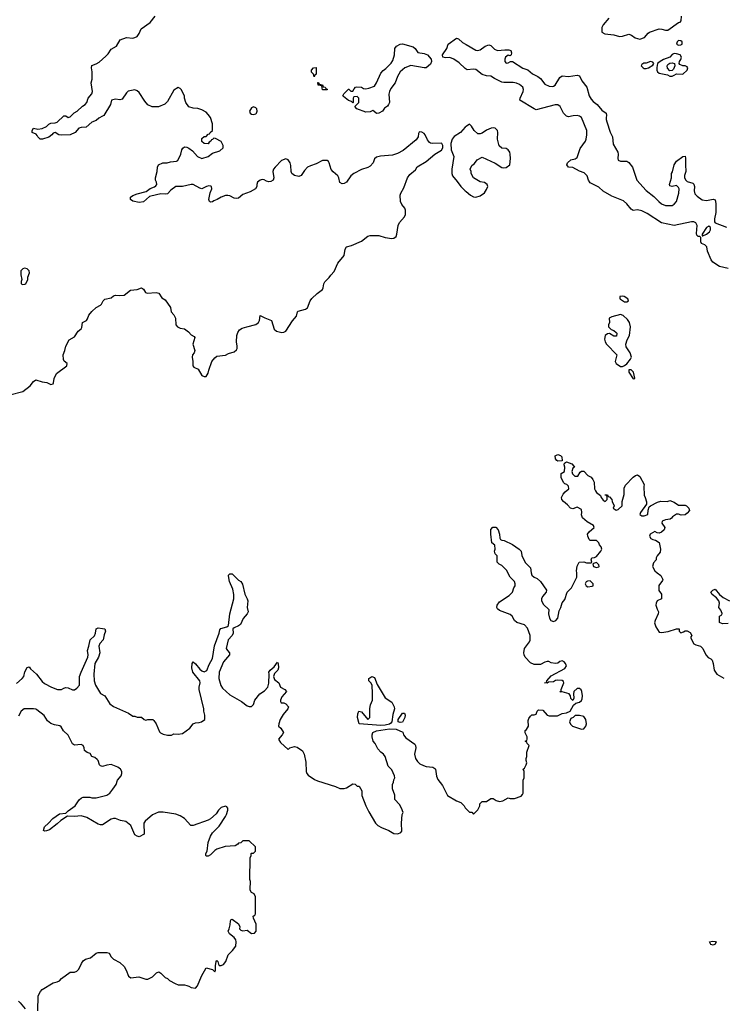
# Model space of a CAD drawing. Header units: inches. Extents: x 2396598 to 2566999, y 262085 to 451979.
# Tile 116 of 256: x 2425861 to 2432385, y 358932 to 368056. Entities that reach past the tile are written whole.
import ezdxf

# ---------------------------------------------------------------- set-up
doc = ezdxf.new("R2010")
doc.units = ezdxf.units.IN
doc.header["$MEASUREMENT"] = 0
for name, color, linetype in [('C4325', 7, 'Continuous'), ('C4326', 7, 'Continuous'), ('C4335', 7, 'Continuous'), ('C4336', 7, 'Continuous')]:
    doc.layers.add(name, color=color, linetype=linetype)

msp = doc.modelspace()

# ---------------------------------------------------------------- linework, layer by layer
at = {"layer": 'C4325', "color": 5, "elevation": 40}
for points in [[(2426029.1, 358870.9), (2426033.2, 359010), (2426052.7, 359050), (2426069, 359070), (2426170, 359130.5), (2426210, 359140.7), (2426229.5, 359150.5), (2426250, 359171.3), (2426328, 359230), (2426370, 359231.3), (2426390, 359238), (2426410, 359258), (2426432.7, 359310), (2426450, 359336), (2426470, 359351), (2426516.5, 359363.5), (2426570, 359404.7), (2426590, 359411.3), (2426670, 359411.3), (2426690, 359404.7), (2426710, 359372), (2426730.9, 359350.9), (2426790, 359318.8), (2426830, 359281), (2426847.3, 359250), (2426870, 359192), (2426890, 359178), (2426965.4, 359185.4), (2427030, 359164.7), (2427050, 359166), (2427092.5, 359187.5), (2427130, 359224.7), (2427150, 359232), (2427170, 359222), (2427210, 359182), (2427230.9, 359170.9), (2427250, 359152), (2427303.6, 359123.6), (2427331.6, 359111.6), (2427390, 359111.3), (2427410, 359106.8), (2427430, 359101), (2427450, 359086.8), (2427490, 359081), (2427510, 359104.7), (2427545.6, 359194.4), (2427588.9, 359271.1), (2427650, 359254), (2427670, 359234), (2427678, 359250), (2427678, 359290), (2427684, 359330), (2427690, 359338), (2427698, 359330), (2427703.6, 359303.6), (2427712, 359292), (2427730, 359291.3), (2427750, 359301), (2427772.7, 359330), (2427794, 359390), (2427835.3, 359430), (2427866, 359470), (2427868.7, 359510), (2427864, 359530), (2427848.7, 359550), (2427805.6, 359585.6), (2427794, 359610), (2427804, 359630), (2427813.2, 359670), (2427815.3, 359704.7), (2427822, 359718), (2427830, 359722), (2427890, 359678), (2427901, 359650), (2427898.8, 359630), (2427910, 359618.8), (2427930, 359614), (2427970, 359618), (2428011.7, 359588.3), (2428038, 359590), (2428054, 359610), (2428054.6, 359674.6), (2428028, 359730), (2428026, 359750), (2428042, 359758), (2428046, 359770), (2428047.3, 359927.3), (2428034.6, 359954.6), (2428008.9, 359968.9), (2427998, 359990), (2427998.5, 360000)], [(2425850, 358960.4), (2425866.6, 358946.6), (2425910.7, 358890)]]:
    msp.add_lwpolyline(points, dxfattribs=at)
at = {"layer": 'C4326', "color": 5}
for points, elevation in [([(2425770, 364580.7), (2425890, 364610.6), (2425958, 364662), (2425990, 364702.8), (2426010, 364718.8), (2426070, 364699.1), (2426112.8, 364692.8), (2426150, 364674.8), (2426170, 364682.8), (2426176, 364690), (2426179.3, 364730), (2426203.6, 364776.4), (2426299, 364850), (2426302, 364870), (2426273.2, 364893.2), (2426266.3, 364906.3), (2426262.7, 364950), (2426279, 364990), (2426288.7, 365030), (2426319, 365090), (2426370, 365118), (2426404, 365170), (2426430, 365192), (2426436, 365204), (2426442, 365250), (2426479, 365270), (2426490, 365284.7), (2426502.4, 365317.6), (2426530, 365351), (2426569.5, 365390.5), (2426610, 365411), (2426619.5, 365420.5), (2426634, 365450), (2426650, 365466), (2426710, 365478), (2426730, 365496), (2426750, 365502.8), (2426790, 365500.7), (2426830, 365504.9), (2426889.6, 365550.4), (2426950, 365554.8), (2426990, 365571), (2427010, 365558), (2427028, 365528), (2427041.6, 365521.6), (2427127.1, 365527.1), (2427150, 365522), (2427179.8, 365479.8), (2427210, 365461), (2427258.8, 365390), (2427266, 365350), (2427290, 365321), (2427304.9, 365290), (2427307.7, 365230), (2427322.8, 365210), (2427350, 365197.3), (2427390, 365190.7), (2427425.1, 365165.1), (2427450, 365136), (2427479.8, 365119.8), (2427484.7, 365110), (2427467.7, 365050), (2427486, 364990), (2427478, 364970), (2427462.8, 364950), (2427458.8, 364930), (2427467.3, 364890), (2427466.8, 364850), (2427474.8, 364834.8), (2427516.3, 364816.3), (2427550, 364758.8), (2427570, 364750.8), (2427590, 364751), (2427610, 364782), (2427615.1, 364810), (2427644, 364890), (2427670, 364922.8), (2427690, 364937.3), (2427770, 364946), (2427796, 364964), (2427850, 364978.4), (2427870, 364997.3), (2427876.9, 365010), (2427878.4, 365030), (2427872.3, 365070), (2427874.5, 365130), (2427882.4, 365157.6), (2427897.5, 365182.5), (2427922.9, 365197.1), (2427968.5, 365211.6), (2428050, 365230.5), (2428074.5, 365250), (2428083.7, 365270), (2428090, 365314), (2428132.4, 365292.4), (2428194.8, 365270), (2428219.1, 365190), (2428242.8, 365170), (2428290, 365158.4), (2428310, 365160.5), (2428329.6, 365170.4), (2428390, 365266), (2428426, 365310), (2428435.3, 365350), (2428443.2, 365356.8), (2428510, 365374), (2428530, 365386.8), (2428554.5, 365450), (2428570, 365473.4), (2428620.1, 365519.9), (2428670, 365556), (2428676.2, 365570), (2428682, 365610), (2428690, 365626), (2428730, 365666), (2428745.2, 365690), (2428776.3, 365723.7), (2428810, 365799.1), (2428869.6, 365870), (2428879.3, 365930), (2428889.6, 365950.4), (2428937.2, 365962.8), (2429030, 366003), (2429090, 366050.8), (2429110, 366057.3), (2429190, 366056.3), (2429250, 366037.3), (2429310, 366027.3), (2429330, 366031), (2429350, 366046), (2429358, 366070), (2429369.6, 366150), (2429383.3, 366176.7), (2429429.4, 366230), (2429438, 366250), (2429438, 366290), (2429432.3, 366310), (2429404.4, 366344.4), (2429392.7, 366370), (2429389.3, 366430), (2429394, 366450), (2429422.7, 366497.3), (2429456, 366590), (2429478.9, 366621.1), (2429530, 366666), (2429546.8, 366693.2), (2429630, 366741.6), (2429709.6, 366810.4), (2429771.9, 366848.1), (2429784, 366870), (2429784, 366890), (2429775.3, 366910), (2429770, 366912.7), (2429690, 366909.3), (2429670, 366912.7), (2429659.5, 366919.5), (2429641.6, 366941.6), (2429619, 366990), (2429610, 367002), (2429590, 367014), (2429570, 367018), (2429565.4, 367014.6), (2429558, 367002), (2429554.8, 366970), (2429538, 366942), (2429416.9, 366843.1), (2429364.4, 366815.6), (2429318, 366802), (2429207.1, 366792.9), (2429170, 366782.4), (2429151.6, 366768.4), (2429137.3, 366730), (2429110, 366697.7), (2429090, 366687.1), (2429030, 366668.5), (2428958.4, 366630), (2428931.2, 366608.8), (2428890, 366551.8), (2428870, 366538), (2428850, 366535.6), (2428827.9, 366547.9), (2428819.8, 366590), (2428810, 366609.5), (2428766.2, 366646.2), (2428748.3, 366668.3), (2428729.6, 366729.6), (2428723.2, 366743.2), (2428712.1, 366752.1), (2428670, 366752), (2428610, 366720.5), (2428556.7, 366703.3), (2428530.2, 366689.8), (2428501.2, 366658.8), (2428470, 366614), (2428450, 366603.6), (2428410, 366613.6), (2428384.5, 366630), (2428377.6, 366650), (2428376.1, 366703.9), (2428369.6, 366730), (2428350, 366758.4), (2428330, 366766), (2428288, 366750), (2428228.2, 366690), (2428214.4, 366670), (2428208.9, 366650), (2428217.1, 366590), (2428210, 366569.3), (2428190, 366557), (2428170, 366554.5), (2428150, 366559.5), (2428128, 366572), (2428110, 366574.5), (2428090, 366569.2), (2428066, 366550), (2428058.8, 366530), (2428058.8, 366510), (2428046, 366490), (2427999, 366461), (2427930, 366435.1), (2427890, 366403.7), (2427870, 366399.5), (2427850, 366402.9), (2427810, 366423.6), (2427790, 366427.8), (2427770, 366426), (2427727.5, 366412.5), (2427691, 366390), (2427661.1, 366378.9), (2427650, 366369), (2427630, 366364), (2427622, 366370), (2427615.3, 366390), (2427626.8, 366453.2), (2427641.2, 366490), (2427639, 366510), (2427634.5, 366514.5), (2427616, 366516), (2427592, 366510), (2427550, 366489.5), (2427530, 366493.6), (2427470, 366527.8), (2427450, 366529.6), (2427370, 366511.5), (2427310, 366509.7), (2427262.4, 366477.6), (2427230, 366442), (2427210, 366438.7), (2427170, 366442), (2427078, 366422), (2427063.6, 366416.4), (2427010, 366369.6), (2426970, 366362.7), (2426910, 366373.6), (2426887, 366390), (2426888.2, 366411.8), (2426910, 366428), (2426950, 366444), (2427034.9, 366465.1), (2427070, 366493.4), (2427111.3, 366508.7), (2427122.5, 366517.5), (2427132, 366530), (2427129.2, 366550), (2427119.3, 366570), (2427119.3, 366590), (2427137.2, 366650), (2427139, 366690), (2427149.1, 366710.9), (2427189.1, 366730.9), (2427228.9, 366731.1), (2427260.2, 366739.8), (2427314.6, 366745.4), (2427328.4, 366751.6), (2427354, 366810), (2427364, 366850), (2427373.6, 366866.4), (2427390, 366878), (2427410, 366876), (2427430, 366866.8), (2427462, 366842), (2427511, 366790), (2427550, 366770.8), (2427608, 366790), (2427650, 366818), (2427718, 366842), (2427748, 366870), (2427748, 366890), (2427730, 366926), (2427676.4, 366956.4), (2427662, 366958), (2427650, 366946), (2427638, 366942), (2427634, 366930), (2427618, 366922), (2427610, 366906), (2427570, 366908), (2427550, 366926), (2427550, 366954), (2427570, 366974), (2427590, 366974), (2427610, 366994), (2427622, 366998), (2427626, 367010), (2427648, 367030), (2427648.7, 367090), (2427628.9, 367148.9), (2427610, 367178), (2427590, 367198), (2427550, 367222), (2427513.6, 367233.6), (2427470, 367235.3), (2427428.9, 367248.9), (2427402, 367290), (2427388.9, 367328.9), (2427388, 367350), (2427358, 367410), (2427350, 367418), (2427330, 367428), (2427290, 367402), (2427230, 367298), (2427205.4, 367274.6), (2427148.9, 367248.9), (2427090, 367249.2), (2427050, 367268.7), (2427020.1, 367300.1), (2426970, 367382), (2426950, 367397.2), (2426930, 367405.2), (2426867.5, 367392.5), (2426850, 367378), (2426810, 367319), (2426790, 367312.7), (2426750, 367320.9), (2426711.3, 367310), (2426702.8, 367270), (2426640.7, 367170), (2426630, 367160.9), (2426595.5, 367144.5), (2426570, 367122.7), (2426530, 367107), (2426478.3, 367061.7), (2426430, 367056.9), (2426410.3, 367049.7), (2426375.5, 367010), (2426330, 366989.7), (2426245.7, 366985.7), (2426224, 366990), (2426190, 367009.4), (2426170, 367005.2), (2426159.1, 366990), (2426131.3, 366968.7), (2426071.3, 366950), (2426050, 366949.6), (2426029, 366970), (2426024, 366984), (2426014, 366994), (2425978, 367010), (2425975.3, 367030), (2425989.3, 367050.7), (2426030, 367042), (2426070, 367046.8), (2426110, 367066.8), (2426130, 367086.8), (2426150, 367098.8), (2426190, 367101), (2426210, 367106.8), (2426270, 367166), (2426290, 367164.7), (2426310, 367151.3), (2426330, 367156), (2426366.3, 367193.7), (2426394.5, 367210), (2426444.4, 367255.6), (2426469.3, 367270), (2426484.5, 367290), (2426494.5, 367330), (2426529.2, 367370), (2426535.1, 367390), (2426524, 367470), (2426534, 367506), (2426534.5, 367574.5), (2426526.6, 367610), (2426529.6, 367630.4), (2426570, 367646), (2426596.4, 367663.6), (2426660.6, 367719.4), (2426680.4, 367739.6), (2426710, 367783), (2426758.4, 367810), (2426794, 367870), (2426850, 367890.4), (2426910, 367886.4), (2426930, 367890.5), (2426950, 367901.6), (2426970, 367927.3), (2426988.2, 367971.8), (2427069.4, 368030), (2427116, 368090)], 60), ([(2430000, 367598), (2429990, 367603.7), (2429936.1, 367656.1), (2429886.6, 367690), (2429850, 367704.7), (2429810, 367701.4), (2429785.7, 367710), (2429781.1, 367730), (2429820.9, 367790), (2429832.7, 367830), (2429910, 367884.9), (2429930, 367880.4), (2429965.5, 367845.5), (2430000, 367825.8)], 40), ([(2430000, 367066.3), (2429990, 367059), (2429948.6, 367011.4), (2429890, 366975.1), (2429870, 366948.7), (2429859.3, 366910), (2429860.7, 366850), (2429886.8, 366790), (2429868.1, 366671.9), (2429868, 366630), (2429874, 366610), (2429918.4, 366558.4), (2429950.8, 366510), (2429990, 366470.8), (2430000, 366462.8)], 60), ([(2425830, 361906), (2425883.7, 361950), (2425899.5, 361970), (2425910, 362012), (2425930, 362054), (2425950, 362058), (2425961.3, 362041.3), (2426015.5, 361990), (2426070, 361923), (2426090, 361906.4), (2426156, 361870), (2426211.5, 361848.5), (2426248, 361850), (2426270, 361862.8), (2426290, 361867.3), (2426310, 361864), (2426350, 361847.3), (2426370, 361847.3), (2426390, 361861), (2426416, 361890), (2426416, 361970), (2426429.5, 362010.5), (2426492.1, 362147.9), (2426495.1, 362170), (2426489.4, 362210), (2426502.7, 362250), (2426514, 362310), (2426553.6, 362346.4), (2426564, 362370), (2426570, 362412), (2426590, 362421), (2426630, 362416), (2426651.3, 362410), (2426658, 362390), (2426644, 362356), (2426634.8, 362310), (2426605.2, 362274.8), (2426594.8, 362250), (2426602.8, 362190), (2426590.7, 362150), (2426557.3, 362090), (2426548, 361990), (2426553, 361930), (2426563.8, 361890), (2426610, 361811), (2426651.3, 361790), (2426695.3, 361715.3), (2426730.9, 361690.9), (2426870, 361631.3), (2426910, 361602), (2426930, 361602), (2426950, 361592), (2426991.6, 361591.6), (2427014, 361570), (2427030, 361564.7), (2427050, 361572), (2427094, 361570), (2427103.6, 361563.6), (2427126, 361530), (2427156.9, 361456.9), (2427167.1, 361447.1), (2427190, 361436), (2427230, 361426.8), (2427270, 361426.8), (2427290, 361438), (2427330, 361434.8), (2427370, 361440.7), (2427439, 361490), (2427470, 361532), (2427490, 361542), (2427523.6, 361543.6), (2427546, 361550), (2427578, 361570), (2427578, 361610), (2427568.7, 361650), (2427568.7, 361670), (2427526, 361850), (2427525.2, 361870), (2427534.5, 361910), (2427532, 361930), (2427467.6, 362010), (2427458.4, 362050), (2427461.2, 362090), (2427470, 362104.7), (2427490, 362086.8), (2427530, 362037.3), (2427550, 362022), (2427570, 362014), (2427595.9, 362024.1), (2427618, 362082), (2427650, 362138), (2427666.7, 362253.3), (2427709.4, 362370), (2427717, 362403), (2427725.8, 362414.2), (2427782, 362430), (2427796.6, 362443.4), (2427809, 362550), (2427846, 362690), (2427846, 362730), (2427838, 362778), (2427806, 362850), (2427798, 362902), (2427798, 362910), (2427810, 362922), (2427830, 362922), (2427890, 362862), (2427912, 362850), (2427926.4, 362826.4), (2427950, 362732), (2427971, 362689), (2427974.8, 362670), (2427971, 362610), (2427978, 362570), (2427971.3, 362550), (2427932.8, 362507.2), (2427907.5, 362452.5), (2427890, 362439), (2427850, 362422), (2427838, 362410), (2427840.5, 362370), (2427830.5, 362350), (2427792.7, 362310), (2427776.3, 362230), (2427787.3, 362210), (2427806.8, 362190), (2427807.3, 362170), (2427750, 362106), (2427710.4, 362010), (2427708.2, 361951.8), (2427727.3, 361887.3), (2427742.5, 361862.5), (2427810, 361798.8), (2427918.5, 361738.5), (2427970, 361698), (2427990, 361691.3), (2428010, 361692), (2428028, 361710), (2428042, 361750), (2428089, 361810), (2428130, 361838), (2428160.9, 361870), (2428171.5, 361908.5), (2428173.2, 361990), (2428169.6, 362010.4), (2428184, 362030), (2428219.1, 362060.9), (2428250, 362102), (2428256, 362090), (2428260.7, 362050), (2428254, 362030), (2428222, 361998), (2428213, 361970), (2428223.4, 361943.4), (2428262.8, 361910), (2428278, 361870), (2428318, 361850), (2428336, 361830), (2428290, 361782), (2428278.8, 361750), (2428279.6, 361739.6), (2428286.8, 361726.8), (2428310, 361726), (2428330, 361716), (2428354, 361690), (2428347.3, 361670), (2428302.8, 361617.2), (2428277.3, 361570), (2428262.8, 361530), (2428261, 361510), (2428281, 361490), (2428306, 361450), (2428296, 361430), (2428262, 361390), (2428263.6, 361383.6), (2428278.8, 361358.8), (2428350, 361294), (2428366, 361310), (2428410, 361321), (2428434.4, 361314.4), (2428482, 361282), (2428498, 361250), (2428514.8, 361174.8), (2428516.3, 361090), (2428524, 361070), (2428536.1, 361056.1), (2428595.2, 361015.2), (2428622, 361002), (2428790.5, 360950.5), (2428830, 360931.3), (2428870, 360931.3), (2428890, 360938), (2428950, 360974), (2428971.3, 360971.3), (2428990, 360954), (2429010, 360954), (2429034, 360910), (2429032.7, 360867.3), (2429070.8, 360770), (2429096.7, 360716.7), (2429160.3, 360610), (2429181.3, 360590), (2429215.2, 360570), (2429282.2, 360542.2), (2429330, 360516.1), (2429366.6, 360513.4), (2429394.9, 360525.1), (2429403.2, 360536.8), (2429401.2, 360610), (2429408.7, 360690), (2429415.3, 360710), (2429402, 360750), (2429383.1, 360783.1), (2429338, 360830), (2429338, 360870), (2429318, 360930), (2429318, 360970), (2429328, 360990), (2429329, 361011), (2429339, 361030), (2429335.3, 361050), (2429310, 361106), (2429278, 361138), (2429248, 361230), (2429235.3, 361250), (2429208.9, 361268.9), (2429180.2, 361300.2), (2429158, 361350), (2429138, 361370), (2429128.7, 361410), (2429128.7, 361430), (2429135.3, 361450), (2429170, 361467.3), (2429290, 361485.5), (2429350, 361480.5), (2429412.8, 361452.8), (2429421, 361430), (2429442.5, 361402.5), (2429523.5, 361343.5), (2429531.3, 361330), (2429534.8, 361310), (2429520.7, 361250), (2429530.8, 361210), (2429550, 361181), (2429570, 361161), (2429604.5, 361144.5), (2429630, 361134.8), (2429690, 361130.8), (2429710, 361118), (2429714.8, 361110), (2429725.2, 361045.2), (2429736.8, 361016.8), (2429781.1, 360961.1), (2429828.2, 360868.2), (2429910, 360818), (2429950, 360802), (2429982, 360770), (2429991.6, 360751.6), (2430000, 360743.4)], 40), ([(2427998.5, 360000), (2428002, 360070), (2427995.3, 360090), (2427998, 360290), (2428006, 360310), (2428006, 360330), (2428010, 360334), (2428030, 360334), (2428046, 360350), (2428046, 360390), (2427990, 360446), (2427930, 360446), (2427911.6, 360428.4), (2427890, 360426), (2427883.6, 360416.4), (2427859.6, 360400.4), (2427766.4, 360393.6), (2427690, 360368.7), (2427670, 360358), (2427630, 360318), (2427610, 360306), (2427590, 360306), (2427588, 360310), (2427588, 360330), (2427598, 360350), (2427608.9, 360431.1), (2427628.7, 360490), (2427650, 360522), (2427710, 360582), (2427770, 360671), (2427779.5, 360690), (2427789.4, 360730), (2427789.3, 360749.3), (2427781.2, 360761.2), (2427768.9, 360768.9), (2427730, 360754.5), (2427705.5, 360730), (2427683.8, 360696.2), (2427630.5, 360649.5), (2427610, 360637.2), (2427468.9, 360588.9), (2427448, 360590), (2427390, 360655.3), (2427350, 360679), (2427310, 360692.7), (2427190, 360713.2), (2427147.5, 360712.5), (2427091.1, 360688.9), (2427024.7, 360630), (2427011.3, 360610), (2427014, 360510), (2426970, 360484), (2426950, 360488.7), (2426930, 360502), (2426890, 360588.7), (2426845.6, 360625.6), (2426796.5, 360636.5), (2426750, 360654), (2426730, 360654), (2426710, 360648.7), (2426630, 360595.3), (2426610, 360595.3), (2426590, 360602), (2426484.7, 360664.7), (2426430, 360679), (2426370, 360673.2), (2426304.7, 360675.3), (2426243.1, 360636.9), (2426210, 360605.2), (2426138, 360550), (2426110, 360539), (2426090, 360538), (2426082, 360542), (2426090, 360578), (2426128.7, 360610), (2426167, 360653), (2426230, 360696.3), (2426290, 360702), (2426310, 360724.7), (2426374, 360770), (2426413.6, 360826.4), (2426434.6, 360845.4), (2426450, 360851.3), (2426510, 360851.3), (2426530, 360844.7), (2426570, 360846), (2426670, 360871.3), (2426695.3, 360890), (2426726, 360926), (2426755.3, 360970), (2426768.7, 361010), (2426802, 361050), (2426808.7, 361070), (2426808.7, 361090), (2426795.3, 361110), (2426770, 361129), (2426710, 361154), (2426670, 361149), (2426630, 361135.3), (2426610, 361142), (2426602, 361150), (2426588.7, 361190), (2426580.2, 361200.2), (2426558, 361218), (2426530, 361228.7), (2426515.3, 361255.3), (2426485.6, 361265.6), (2426462.7, 361282.7), (2426459.3, 361310), (2426450, 361331.8), (2426430, 361338.4), (2426370, 361334.5), (2426350, 361346), (2426310, 361425.2), (2426267.7, 361467.7), (2426244.8, 361504.8), (2426233.1, 361513.1), (2426182.3, 361522.3), (2426150, 361535.1), (2426120, 361560), (2426086.9, 361606.9), (2426020.1, 361660.1), (2426010, 361666.6), (2425990, 361669.4), (2425902, 361670), (2425876, 361650), (2425850, 361602)], 40)]:
    msp.add_lwpolyline(points, dxfattribs=dict(at, elevation=elevation))
for points, elevation in [([(2429610, 367609.5), (2429488.7, 367631.3), (2429431.3, 367610), (2429390, 367572.7), (2429363.8, 367530), (2429343, 367470), (2429301.4, 367418.6), (2429288.7, 367390), (2429284.7, 367364.7), (2429290.4, 367290), (2429281, 367270), (2429270, 367255.3), (2429243.5, 367236.5), (2429224.7, 367210), (2429190, 367188.7), (2429168, 367188), (2429146, 367210), (2429134.6, 367214.6), (2429110, 367202), (2429070, 367199), (2428986, 367230), (2428968, 367252), (2429006, 367290), (2429006, 367330), (2428990, 367346), (2428958, 367342), (2428954, 367330), (2428954, 367290), (2428950, 367286), (2428938, 367298), (2428910, 367308), (2428863.1, 367343.1), (2428858, 367350), (2428866, 367370), (2428908.4, 367411.6), (2428911.6, 367411.6), (2428930, 367394), (2428950, 367394), (2428963.1, 367416.9), (2428975.3, 367430), (2428985.8, 367434.2), (2429030, 367430.3), (2429050, 367419.1), (2429070, 367416.3), (2429099.3, 367420.7), (2429150, 367441), (2429170, 367470.8), (2429210, 367560.7), (2429230, 367584.9), (2429256.1, 367603.9), (2429305.6, 367654.4), (2429322, 367678), (2429334.7, 367730), (2429340.5, 367790), (2429355.1, 367810), (2429390, 367830.4), (2429410, 367833), (2429510, 367806), (2429528.7, 367790), (2429553.8, 367753.8), (2429610, 367742), (2429642, 367730), (2429674.9, 367690), (2429678.5, 367670), (2429670, 367643.6), (2429630, 367609.5)], 40), ([(2428590, 367526), (2428586, 367550), (2428566, 367570), (2428566, 367590), (2428586, 367610), (2428610, 367612), (2428611, 367550), (2428598, 367542)], 40), ([(2428710, 367406), (2428667.3, 367407.3), (2428662, 367442), (2428628.9, 367448.9), (2428626, 367474), (2428630, 367474), (2428638, 367458), (2428670, 367452), (2428674, 367434), (2428694, 367430), (2428698, 367418), (2428714, 367410)], 40), ([(2428030, 367249.6), (2428010, 367240.5), (2427992.2, 367210), (2427999.3, 367190), (2428010, 367181.3), (2428030, 367178), (2428050, 367183.7), (2428056.9, 367190), (2428063, 367210), (2428059.6, 367230), (2428050, 367240.7)], 60), ([(2425906.8, 365753.2), (2425891.1, 365748.9), (2425872, 365730), (2425871.6, 365691.6), (2425882, 365650), (2425874, 365630), (2425874, 365610), (2425890, 365602), (2425910, 365604.7), (2425918, 365610), (2425938, 365650), (2425938, 365670), (2425953.2, 365710), (2425949, 365730), (2425930, 365749)], 80), ([(2429210, 361517), (2429008, 361530), (2428994, 361590), (2428996.4, 361623.6), (2429006, 361650), (2429030, 361642), (2429090, 361572), (2429108, 361590), (2429106.3, 361673.7), (2429112.3, 361707.7), (2429132.7, 361750), (2429132.7, 361812.7), (2429128.7, 361890), (2429118, 361910), (2429098, 361930), (2429098, 361950), (2429126, 361970), (2429150, 361962), (2429174.8, 361894.8), (2429250, 361771.3), (2429310, 361731.3), (2429334, 361690), (2429337.3, 361670), (2429321.1, 361618.9), (2429310.8, 361550), (2429302.5, 361537.5), (2429290, 361529.2), (2429250, 361519.3)], 40), ([(2429390, 361542.7), (2429370, 361549.2), (2429369.3, 361570), (2429409.4, 361630.6), (2429430, 361631.3), (2429434, 361610), (2429430.7, 361590), (2429410, 361546)], 40)]:
    msp.add_lwpolyline(points, close=True, dxfattribs=dict(at, elevation=elevation))
at = {"layer": 'C4335', "color": 5, "elevation": 20}
msp.add_lwpolyline([(2432290, 359479), (2432270, 359485.2), (2432258, 359510), (2432283.2, 359516.8), (2432310, 359514.8), (2432318, 359510), (2432310, 359489.2)], close=True, dxfattribs=at)
at = {"layer": 'C4336', "color": 5}
for points, elevation in [([(2431324.7, 368070), (2431271, 368010), (2431256.9, 367983.1), (2431259.6, 367939.6), (2431286, 367926), (2431370, 367917.3), (2431421.1, 367901.1), (2431450, 367903.8), (2431510, 367920.7), (2431533.2, 367913.2), (2431567.1, 367887.1), (2431610, 367876), (2431653.2, 367890), (2431686.6, 367930), (2431700.4, 367939.6), (2431789.6, 367970.4), (2431814, 367970), (2431850, 367958.8), (2431870, 367958.8), (2431969.6, 368030.4), (2431985.2, 368034.8), (2431993.2, 368046.8), (2431997.6, 368090)], 60), ([(2430000, 367825.8), (2430090, 367774.4), (2430110, 367770.5), (2430130, 367778), (2430177.2, 367810), (2430210, 367823.8), (2430230, 367817.1), (2430263, 367783), (2430290, 367770.3), (2430357.5, 367777.5), (2430396, 367776), (2430414, 367770), (2430422, 367750), (2430418, 367730), (2430410, 367722), (2430390, 367729), (2430364, 367710), (2430358, 367690), (2430360.5, 367670), (2430370, 367654.8), (2430390, 367656.3), (2430412.5, 367667.5), (2430430, 367668), (2430526.3, 367606.3), (2430571, 367591), (2430614.7, 367554.7), (2430665.5, 367530), (2430688.2, 367510), (2430730, 367459.1), (2430770, 367439.1), (2430796.8, 367436.8), (2430810, 367439.3), (2430826, 367450), (2430870, 367520.7), (2430890, 367537.1), (2430950, 367531.2), (2431030, 367543.1), (2431050, 367535.5), (2431071.8, 367490), (2431118.2, 367430), (2431140.2, 367350), (2431158.7, 367318.7), (2431178, 367298), (2431215.6, 367270), (2431259.2, 367219.2), (2431299.3, 367190), (2431303.1, 367170), (2431297.4, 367150), (2431298.3, 367130), (2431303.2, 367110), (2431334.7, 367014.7), (2431358, 366970), (2431362, 366902), (2431405.5, 366830), (2431410.8, 366810), (2431406, 366770), (2431410, 366754), (2431430, 366744.7), (2431490, 366744), (2431510, 366734), (2431543.8, 366690), (2431583.8, 366570), (2431670, 366472.7), (2431739.4, 366419.4), (2431785.3, 366370), (2431810, 366349.2), (2431850, 366333.4), (2431910, 366336), (2431930, 366345.7), (2431949.7, 366370), (2431971, 366450), (2431974.8, 366490), (2431970, 366502.7), (2431950, 366519.6), (2431910, 366509.4), (2431890, 366515.3), (2431885.6, 366530), (2431904.2, 366590), (2431903.7, 366630), (2431913.2, 366646.8), (2431928.6, 366710), (2431950, 366746.7), (2432010, 366787.7), (2432030, 366791.3), (2432034.2, 366774.2), (2432032.9, 366710), (2432038, 366650), (2432026.2, 366613.8), (2432025.8, 366590), (2432036.5, 366570), (2432050, 366558.4), (2432100.9, 366540.9), (2432112.2, 366532.2), (2432117.1, 366510), (2432114.9, 366470), (2432121.7, 366441.7), (2432140.9, 366420.9), (2432190, 366387.4), (2432230, 366381.5), (2432290, 366392.4), (2432307.7, 366387.7), (2432314.4, 366354.4), (2432315.8, 366270), (2432301.7, 366210), (2432301.7, 366181.7), (2432310, 366174), (2432414.7, 366134.7)], 40), ([(2432430, 365750.7), (2432349, 365769), (2432289, 365809), (2432271.1, 365830), (2432237.4, 365910), (2432232.9, 365952.9), (2432214.5, 365970), (2432183, 365983), (2432177.2, 365997.2), (2432177, 366037), (2432166.3, 366046.3), (2432150, 366047.3), (2432139.7, 366059.7), (2432134.5, 366074.5), (2432140.7, 366150), (2432130, 366174.2), (2432110, 366182.7), (2432090, 366181.8), (2431930, 366149.5), (2431810, 366172.7), (2431679.1, 366259.1), (2431630, 366284.3), (2431590, 366293.3), (2431547.8, 366287.8), (2431530, 366301.4), (2431490, 366350.7), (2431457.7, 366377.7), (2431350, 366420.7), (2431270, 366468.4), (2431230, 366503), (2431150, 366544.8), (2431133.8, 366570), (2431122.9, 366610), (2431095.8, 366635.8), (2431050, 366652.1), (2430990, 366686.3), (2430948, 366690), (2430934, 366710), (2430939.3, 366730), (2430970, 366759.1), (2431012.3, 366767.7), (2431030, 366778), (2431057.1, 366862.9), (2431107, 366930), (2431114, 366950), (2431120.5, 366990), (2431118, 367030), (2431069.6, 367150), (2431050, 367163.5), (2431030, 367167.4), (2430993.3, 367166.7), (2430950, 367157.6), (2430930, 367162.9), (2430902, 367190), (2430873.2, 367253.2), (2430850, 367268.3), (2430826.9, 367266.9), (2430650, 367222), (2430630, 367229.6), (2430498.4, 367310), (2430500.5, 367330), (2430528.5, 367390), (2430532.6, 367410), (2430526.3, 367430), (2430494.7, 367454.7), (2430467.3, 367467.3), (2430434.9, 367474.9), (2430350, 367473.5), (2430330, 367478.8), (2430264.5, 367510), (2430230, 367532.7), (2430190, 367536.1), (2430148.2, 367548.2), (2430090, 367594.5), (2430070, 367598), (2430010, 367592.3), (2430000, 367598)], 40), ([(2430000, 366462.8), (2430041, 366430), (2430070, 366414.8), (2430090, 366410.8), (2430130, 366422.8), (2430170, 366452), (2430190, 366482), (2430202, 366510), (2430195.3, 366530), (2430170, 366548.7), (2430130, 366555.3), (2430068, 366590), (2430048, 366630), (2430048, 366650), (2430038, 366670), (2430054.6, 366705.4), (2430076.5, 366723.5), (2430103.1, 366756.9), (2430150, 366782), (2430270, 366727.3), (2430330, 366686), (2430350, 366682.4), (2430370, 366686.4), (2430405.2, 366710), (2430411.6, 366770), (2430409.6, 366810), (2430404.5, 366830), (2430390, 366851.8), (2430370, 366862.4), (2430330, 366865.6), (2430307.6, 366887.6), (2430290.9, 366950), (2430293.3, 367010), (2430290, 367028.7), (2430270, 367052), (2430250, 367055.1), (2430232, 367050), (2430190, 367033.2), (2430150, 367004), (2430130, 366997.2), (2430110, 366999), (2430074, 367030), (2430050, 367068.7), (2430030, 367088), (2430000, 367066.3)], 60), ([(2430000, 360743.4), (2430030, 360714), (2430051.6, 360711.6), (2430070, 360694), (2430110, 360734), (2430126, 360770), (2430126, 360790), (2430148.4, 360811.6), (2430190, 360812), (2430230, 360838), (2430250, 360838), (2430279.8, 360819.8), (2430310, 360811), (2430342, 360818), (2430390, 360844.7), (2430410, 360838), (2430450, 360838), (2430510, 360862), (2430523.1, 360876.9), (2430528.7, 360890), (2430528.7, 361010), (2430538, 361030), (2430538, 361090), (2430528, 361110), (2430540.4, 361119.6), (2430558, 361150), (2430562, 361170), (2430555.3, 361190), (2430555.3, 361210), (2430562, 361230), (2430562, 361270), (2430586, 361330), (2430566, 361350), (2430562, 361362), (2430546, 361370), (2430562, 361378), (2430566, 361390), (2430566, 361410), (2430548.4, 361448.4), (2430548, 361470), (2430560.4, 361479.6), (2430578, 361510), (2430576.4, 361563.6), (2430580.4, 361579.6), (2430596.4, 361603.6), (2430610, 361614), (2430630, 361614), (2430650, 361622), (2430658, 361650), (2430670, 361662), (2430710, 361658), (2430750, 361611.3), (2430770, 361606), (2430846.8, 361606.8), (2430890, 361626), (2430930, 361632), (2430966, 361650), (2430996.4, 361703.6), (2431016.4, 361723.6), (2431050, 361730.8), (2431070, 361746.8), (2431076.1, 361763.9), (2431080.5, 361790), (2431073.3, 361830), (2431065.6, 361845.6), (2431050, 361858), (2431030, 361859.3), (2430998.8, 361830), (2430994.8, 361810), (2430998, 361770), (2430990, 361746), (2430970, 361766), (2430969, 361790), (2430955.3, 361810), (2430890, 361828), (2430868.9, 361828.9), (2430882, 361838), (2430882, 361850), (2430906, 361910), (2430902, 361922), (2430892, 361932), (2430850, 361937), (2430828.2, 361931.8), (2430810, 361920.9), (2430763.6, 361916.4), (2430750, 361909.3), (2430726, 361910), (2430746, 361914), (2430748, 361930), (2430790, 361976), (2430915.4, 362044.6), (2430929.5, 362070), (2430922.9, 362090), (2430910, 362106.6), (2430890, 362114.5), (2430870, 362109.3), (2430850, 362094), (2430830, 362089), (2430790, 362098), (2430768.4, 362108.4), (2430750, 362108.7), (2430730, 362102), (2430690, 362081.2), (2430630, 362082), (2430598, 362098), (2430548.7, 362150), (2430539, 362170), (2430536, 362190), (2430542, 362230), (2430588.7, 362290), (2430592.5, 362307.5), (2430595.1, 362350), (2430570, 362419), (2430542, 362450), (2430470, 362469.2), (2430449.7, 362489.6), (2430426, 362530), (2430410, 362543.7), (2430310, 362581.2), (2430290, 362598), (2430285.2, 362610), (2430289.2, 362630), (2430310, 362661), (2430398.6, 362721.4), (2430428.7, 362750), (2430442, 362790), (2430455.3, 362810), (2430455.3, 362830), (2430448, 362850), (2430408, 362890), (2430374.6, 362954.6), (2430330, 362998), (2430308, 363010), (2430288, 363030), (2430287.3, 363087.3), (2430270, 363106), (2430262, 363130), (2430268, 363150), (2430267.3, 363187.3), (2430238, 363210), (2430229, 363290), (2430229.4, 363330.6), (2430247.7, 363352.3), (2430274.9, 363354.9), (2430297.3, 363330), (2430311, 363289), (2430311.6, 363251.6), (2430319.6, 363239.6), (2430330, 363232), (2430354, 363230), (2430430, 363192), (2430490.9, 363150.9), (2430510, 363132), (2430517.3, 363090), (2430546.6, 363026.6), (2430596.3, 362976.3), (2430603.1, 362930), (2430610.6, 362910), (2430630, 362890.6), (2430657.5, 362877.5), (2430690.7, 362850.7), (2430744.7, 362770), (2430741, 362750), (2430707.4, 362712.6), (2430700.3, 362690), (2430700.2, 362670), (2430717.1, 362637.1), (2430767.3, 362590), (2430763.8, 362550), (2430773, 362510), (2430785.5, 362490), (2430810, 362479.1), (2430831.9, 362488.1), (2430849.3, 362510), (2430863.1, 362576.9), (2430878, 362610), (2430890, 362654), (2430915.3, 362684.7), (2430938, 362750), (2430978, 362790), (2431028, 362890), (2431028, 362930), (2431022, 362950), (2431028.9, 362991.1), (2431048, 363030), (2431090, 363031.3), (2431116.4, 363023.6), (2431158, 363022), (2431166, 363030), (2431158, 363050), (2431166, 363070), (2431190, 363072), (2431210, 363082), (2431249.2, 363130), (2431257.2, 363150), (2431253.2, 363170), (2431237.2, 363190), (2431229, 363210), (2431210, 363229), (2431150, 363228.7), (2431140.2, 363240.2), (2431128, 363270), (2431126, 363290), (2431142, 363310), (2431188.7, 363350), (2431182, 363370), (2431122.7, 363402.7), (2431079, 363439), (2431069, 363469), (2431074, 363490), (2431070, 363518), (2431030, 363538), (2430990, 363524), (2430969.3, 363529.3), (2430940.2, 363560.2), (2430902, 363590), (2430888.7, 363610), (2430884, 363630), (2430900.2, 363659.8), (2430918, 363682), (2430952.7, 363710), (2430950, 363734), (2430934, 363750), (2430916, 363756), (2430906, 363766), (2430882.7, 363810), (2430882, 363850), (2430912.3, 363870), (2430916.2, 363910), (2430909.3, 363930.7), (2430912.7, 363947.3), (2430930, 363958.8), (2430979.3, 363939.3), (2430999.8, 363919.8), (2431004.7, 363910), (2430990, 363899), (2430979.6, 363870), (2430986.4, 363846.4), (2431006.8, 363826.8), (2431034.6, 363825.4), (2431058, 363862), (2431070, 363872), (2431090, 363874), (2431130, 363832), (2431158, 363818), (2431175.9, 363795.9), (2431187.3, 363770), (2431191, 363710), (2431198.8, 363690), (2431210, 363676), (2431247.3, 363647.3), (2431251.3, 363630), (2431270, 363602.8), (2431290, 363592), (2431308, 363610), (2431308, 363630), (2431306, 363646), (2431288, 363650), (2431290, 363654), (2431310, 363654), (2431318, 363638), (2431330, 363634), (2431352, 363610), (2431352.7, 363592.7), (2431372, 363552), (2431362, 363530), (2431390, 363512), (2431410, 363518), (2431448, 363550), (2431448, 363590), (2431464.7, 363655.3), (2431465.6, 363714.4), (2431477.2, 363742.8), (2431550, 363816), (2431570, 363831), (2431590, 363838), (2431610, 363822), (2431651, 363750), (2431646.8, 363730), (2431650.8, 363650), (2431661, 363630), (2431671.6, 363588.4), (2431672, 363568), (2431618, 363490), (2431611.3, 363470), (2431630, 363458.8), (2431650, 363458.8), (2431686, 363470), (2431688, 363510), (2431698, 363542), (2431708.4, 363551.6), (2431773.6, 363586.4), (2431805.2, 363594.8), (2431868.7, 363591.3), (2431890, 363602), (2431930, 363584.7), (2431970, 363558), (2432030, 363556.3), (2432044.7, 363550), (2432066, 363530), (2432070, 363508), (2432050, 363482), (2432030.7, 363469.3), (2431994.4, 363465.6), (2431970, 363474), (2431950, 363474), (2431912, 363450), (2431903.6, 363436.4), (2431891.6, 363428.4), (2431850, 363421.2), (2431818, 363410), (2431816, 363390), (2431841, 363350), (2431836, 363330), (2431810, 363308), (2431790, 363298), (2431770, 363302), (2431750, 363312.7), (2431706, 363290), (2431701, 363270), (2431712, 363250), (2431730, 363238), (2431754.4, 363234.4), (2431790.6, 363210.6), (2431801, 363150), (2431798, 363122), (2431771.1, 363088.9), (2431762, 363070), (2431762, 363050), (2431736, 363024), (2431726.8, 362990), (2431751, 362950), (2431770, 362931), (2431806.4, 362906.4), (2431824.7, 362870), (2431822, 362858), (2431786, 362814), (2431787.1, 362767.1), (2431811.6, 362731.6), (2431812, 362690), (2431772, 362670), (2431762.8, 362650), (2431758.8, 362630), (2431770, 362594), (2431784.7, 362570), (2431781, 362550), (2431751.3, 362490), (2431746.4, 362466.4), (2431758, 362430), (2431790, 362381), (2431810, 362378.8), (2431874.5, 362385.5), (2431950, 362411.3), (2431970, 362412), (2431974, 362410), (2431974, 362390), (2431990, 362374), (2432016.4, 362383.6), (2432030, 362394), (2432050, 362394), (2432076.9, 362376.9), (2432092, 362350), (2432083.6, 362336.4), (2432083.6, 362323.6), (2432111.6, 362271.6), (2432130, 362262), (2432174, 362250), (2432194, 362230), (2432222, 362170), (2432245.4, 362145.4), (2432270, 362132), (2432279.8, 362119.8), (2432290.9, 362090.9), (2432301, 362030), (2432324.7, 361990), (2432390, 361954.8)], 40), ([(2432430, 362460.5), (2432376.4, 362456.4), (2432348, 362470), (2432348, 362530), (2432370, 362542), (2432374, 362554), (2432363.1, 362583.1), (2432344, 362610), (2432349.2, 362650), (2432344, 362670), (2432320.2, 362700.2), (2432282, 362730), (2432269, 362750), (2432288, 362770), (2432310, 362778), (2432350.5, 362730.5), (2432382.5, 362702.5), (2432441, 362670)], 40)]:
    msp.add_lwpolyline(points, dxfattribs=dict(at, elevation=elevation))
for points, elevation in [([(2431970, 367863.7), (2431956.3, 367850), (2431950.7, 367830), (2431970, 367819.5), (2431990, 367823.1), (2432002, 367830), (2432004.5, 367850), (2431990, 367861.6)], 60), ([(2431930, 367742), (2431910, 367734), (2431890, 367709.4), (2431830, 367688.3), (2431798.4, 367670), (2431774.4, 367650), (2431768, 367612), (2431768.4, 367590), (2431774.6, 367574.6), (2431790, 367559.3), (2431866.8, 367546.8), (2431890, 367532), (2431910, 367532), (2431930, 367542), (2431950, 367554), (2432010, 367552), (2432048, 367590), (2432055.3, 367610), (2432050, 367618), (2432030, 367628), (2432008.9, 367628.9), (2431981.2, 367641.2), (2431975.3, 367650), (2431978, 367670), (2431991.1, 367688.9), (2431996.9, 367710), (2431985.6, 367730), (2431950, 367741.2)], 60), ([(2431710, 367669.3), (2431670, 367654.5), (2431646.9, 367653.1), (2431630, 367642), (2431624, 367630), (2431642.8, 367610), (2431650, 367604.9), (2431670, 367604), (2431690, 367610.8), (2431730, 367636), (2431739.3, 367650), (2431730, 367664)], 60), ([(2431890, 367582), (2431866.5, 367606.5), (2431864.2, 367630), (2431870, 367640.7), (2431890, 367654), (2431910, 367656), (2431932, 367650), (2431934, 367630), (2431922, 367598), (2431910, 367586)], 60), ([(2432250, 366144.2), (2432228.7, 366131.3), (2432187.3, 366067.3), (2432190, 366054), (2432194, 366054), (2432230, 366067.4), (2432256.9, 366090), (2432264.7, 366110), (2432265.6, 366130)], 40), ([(2431450, 365493.2), (2431424.7, 365490), (2431424.7, 365470), (2431430, 365466), (2431470, 365441), (2431490, 365442), (2431506, 365450), (2431498, 365470), (2431466, 365490)], 60), ([(2431430, 365324), (2431350, 365302), (2431327.7, 365290), (2431330.6, 365250), (2431320.7, 365230), (2431320.7, 365210), (2431344, 365184), (2431370, 365174.8), (2431390, 365158), (2431396, 365150), (2431395.3, 365124.7), (2431370, 365124), (2431330, 365149.3), (2431310, 365146.6), (2431290.7, 365130), (2431284.1, 365095.9), (2431290.4, 365070), (2431302.4, 365050), (2431397.3, 364950), (2431383, 364890), (2431390.8, 364870), (2431430, 364842), (2431450, 364842), (2431470, 364850.7), (2431490, 364866.8), (2431524.5, 364910), (2431532.3, 364930), (2431520.9, 364970), (2431484.1, 365024.1), (2431480.9, 365050), (2431492.3, 365090), (2431514, 365130), (2431525.6, 365210), (2431515.6, 365250), (2431497, 365277), (2431455.5, 365315.5)], 60), ([(2431510, 364812.7), (2431507.6, 364790), (2431550, 364727.1), (2431564, 364730), (2431565.2, 364734.8), (2431552.5, 364790), (2431530, 364811.3)], 60), ([(2430850, 363966.6), (2430842, 363970), (2430827.6, 363987.6), (2430824.5, 364015.5), (2430850, 364027.3), (2430876.3, 364016.3), (2430886.4, 364006.4), (2430890, 363969)], 40), ([(2431210, 363026), (2431182, 363018), (2431174, 363010), (2431182, 362990), (2431190, 362984.7), (2431210, 362981), (2431230, 362984.7), (2431234, 362990), (2431230, 363006)], 40), ([(2431150, 362855.3), (2431125.4, 362854.6), (2431111.6, 362848.4), (2431104.7, 362830), (2431112, 362810), (2431130, 362801), (2431170, 362806), (2431178, 362810), (2431179, 362830)], 40), ([(2431050.9, 361609.1), (2431012, 361608), (2430994, 361590), (2430970, 361582), (2430958, 361550), (2430967.6, 361527.6), (2430987.3, 361510), (2431070, 361483.1), (2431090, 361484.9), (2431110.8, 361509.2), (2431115.4, 361530), (2431111, 361571), (2431090, 361599.3)], 40)]:
    msp.add_lwpolyline(points, close=True, dxfattribs=dict(at, elevation=elevation))

doc.saveas('drawing.dxf')
